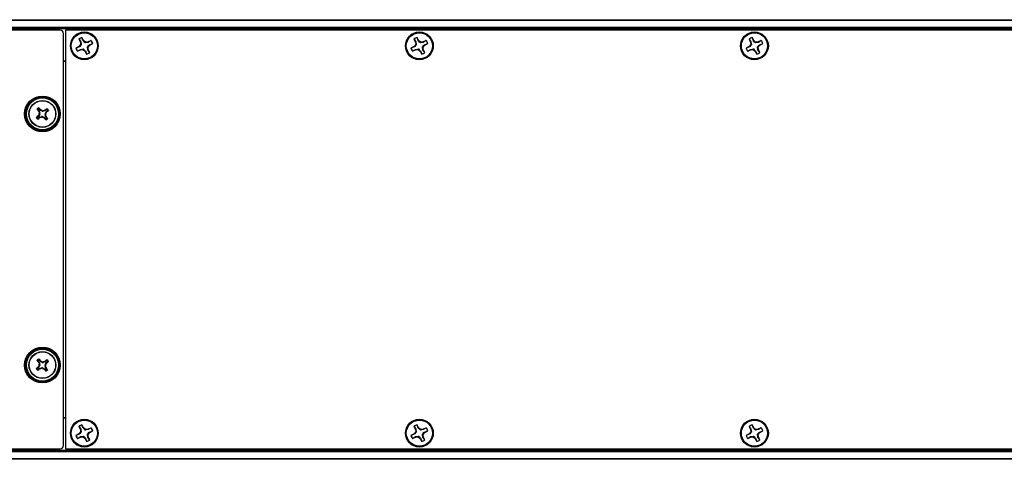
# Model space of a CAD drawing. Header units: inches. Extents: x 0.3 to 33.8, y 0.2 to 21.7.
# Tile 17 of 72: x 9.3 to 10.4, y 9.7 to 10.2. Entities that reach past the tile are written whole.
import ezdxf

# ---------------------------------------------------------------- set-up
doc = ezdxf.new("R2010")
doc.units = ezdxf.units.IN
doc.header["$MEASUREMENT"] = 0

msp = doc.modelspace()

# ---------------------------------------------------------------- linework, layer by layer
at = {"color": 7, "linetype": 'Continuous', "lineweight": 25}
for p, q in [((3.73206, 10.20923), (13.31206, 10.20923)), ((13.31206, 10.20823), (3.73206, 10.20823)), ((3.73206, 10.20023), (13.31206, 10.20023)), ((13.31206, 10.19923), (3.73206, 10.19923)), ((13.31206, 10.19823), (3.73206, 10.19823)), ((9.31812, 10.19673), (7.72599, 10.19673)), ((9.32206, 9.70067), (9.32206, 10.1928)), ((9.32456, 10.19673), (9.32456, 9.69673)), ((11.70706, 10.19673), (9.32456, 10.19673)), ((9.34057, 10.18611), (9.34242, 10.1825)), ((9.34071, 10.18602), (9.34057, 10.18611)), ((9.34266, 10.17941), (9.34065, 10.17705)), ((9.34071, 10.18602), (9.34289, 10.18263)), ((9.34289, 10.18263), (9.34242, 10.1825)), ((9.34242, 10.1825), (9.34266, 10.17941)), ((9.34341, 10.17917), (9.34266, 10.17941)), ((9.34289, 10.18263), (9.34341, 10.17917)), ((9.34612, 10.18439), (9.34428, 10.188)), ((9.34428, 10.18784), (9.34428, 10.188)), ((9.34574, 10.18409), (9.34428, 10.18784)), ((9.34574, 10.18409), (9.34612, 10.18439)), ((9.34848, 10.18238), (9.34612, 10.18439)), ((9.34824, 10.18164), (9.34848, 10.18238)), ((9.35171, 10.18215), (9.34824, 10.18164)), ((9.35158, 10.18262), (9.34848, 10.18238)), ((9.35519, 10.18447), (9.35158, 10.18262)), ((9.35171, 10.18215), (9.35158, 10.18262)), ((9.3551, 10.18434), (9.35171, 10.18215)), ((9.35317, 10.1793), (9.35692, 10.18077)), ((9.35317, 10.1793), (9.35347, 10.17892)), ((9.35347, 10.17892), (9.35708, 10.18076)), ((9.3551, 10.18434), (9.35519, 10.18447)), ((9.35692, 10.18077), (9.35708, 10.18076)), ((9.74057, 10.18611), (9.74242, 10.1825)), ((9.74071, 10.18602), (9.74057, 10.18611)), ((9.74266, 10.17941), (9.74065, 10.17705)), ((9.74071, 10.18602), (9.74289, 10.18263)), ((9.74289, 10.18263), (9.74242, 10.1825)), ((9.74242, 10.1825), (9.74266, 10.17941)), ((9.74341, 10.17917), (9.74266, 10.17941)), ((9.74289, 10.18263), (9.74341, 10.17917)), ((9.74612, 10.18439), (9.74428, 10.188)), ((9.74428, 10.18784), (9.74428, 10.188)), ((9.74574, 10.18409), (9.74428, 10.18784)), ((9.74574, 10.18409), (9.74612, 10.18439)), ((9.74848, 10.18238), (9.74612, 10.18439)), ((9.74824, 10.18164), (9.74848, 10.18238)), ((9.75171, 10.18215), (9.74824, 10.18164)), ((9.75158, 10.18262), (9.74848, 10.18238)), ((9.75519, 10.18447), (9.75158, 10.18262)), ((9.75171, 10.18215), (9.75158, 10.18262)), ((9.7551, 10.18434), (9.75171, 10.18215)), ((9.75317, 10.1793), (9.75692, 10.18077)), ((9.75317, 10.1793), (9.75347, 10.17892)), ((9.75347, 10.17892), (9.75708, 10.18076)), ((9.7551, 10.18434), (9.75519, 10.18447)), ((9.75692, 10.18077), (9.75708, 10.18076)), ((10.14057, 10.18611), (10.14242, 10.1825)), ((10.14071, 10.18602), (10.14057, 10.18611)), ((10.14266, 10.17941), (10.14065, 10.17705)), ((10.14071, 10.18602), (10.14289, 10.18263)), ((10.14289, 10.18263), (10.14242, 10.1825)), ((10.14242, 10.1825), (10.14266, 10.17941)), ((10.14341, 10.17917), (10.14266, 10.17941)), ((10.14289, 10.18263), (10.14341, 10.17917)), ((10.14612, 10.18439), (10.14428, 10.188)), ((10.14428, 10.18784), (10.14428, 10.188)), ((10.14574, 10.18409), (10.14428, 10.18784)), ((10.14574, 10.18409), (10.14612, 10.18439)), ((10.14848, 10.18238), (10.14612, 10.18439)), ((10.14824, 10.18164), (10.14848, 10.18238)), ((10.15171, 10.18215), (10.14824, 10.18164)), ((10.15158, 10.18262), (10.14848, 10.18238)), ((10.15519, 10.18447), (10.15158, 10.18262)), ((10.15171, 10.18215), (10.15158, 10.18262)), ((10.1551, 10.18434), (10.15171, 10.18215)), ((10.15317, 10.1793), (10.15692, 10.18077)), ((10.15317, 10.1793), (10.15347, 10.17892)), ((10.15347, 10.17892), (10.15708, 10.18076)), ((10.1551, 10.18434), (10.15519, 10.18447)), ((10.15692, 10.18077), (10.15708, 10.18076)), ((9.34065, 10.17705), (9.33704, 10.1752)), ((9.3372, 10.1752), (9.33704, 10.1752)), ((9.34095, 10.17666), (9.3372, 10.1752)), ((9.33893, 10.1715), (9.34254, 10.17334)), ((9.33902, 10.17163), (9.33893, 10.1715)), ((9.33902, 10.17163), (9.34241, 10.17381)), ((9.34095, 10.17666), (9.34065, 10.17705)), ((9.34241, 10.17381), (9.34587, 10.17433)), ((9.34241, 10.17381), (9.34254, 10.17334)), ((9.34254, 10.17334), (9.34563, 10.17359)), ((9.34587, 10.17433), (9.34563, 10.17359)), ((9.34563, 10.17359), (9.348, 10.17157)), ((9.34838, 10.17188), (9.348, 10.17157)), ((9.348, 10.17157), (9.34984, 10.16796)), ((9.34838, 10.17188), (9.34984, 10.16812)), ((9.34984, 10.16812), (9.34984, 10.16796)), ((9.35123, 10.17333), (9.35071, 10.1768)), ((9.35071, 10.1768), (9.35146, 10.17656)), ((9.35123, 10.17333), (9.3517, 10.17346)), ((9.35341, 10.16994), (9.35123, 10.17333)), ((9.35146, 10.17656), (9.35347, 10.17892)), ((9.3517, 10.17346), (9.35146, 10.17656)), ((9.35354, 10.16985), (9.3517, 10.17346)), ((9.35341, 10.16994), (9.35354, 10.16985)), ((9.74065, 10.17705), (9.73704, 10.1752)), ((9.7372, 10.1752), (9.73704, 10.1752)), ((9.74095, 10.17666), (9.7372, 10.1752)), ((9.73893, 10.1715), (9.74254, 10.17334)), ((9.73902, 10.17163), (9.73893, 10.1715)), ((9.73902, 10.17163), (9.74241, 10.17381)), ((9.74095, 10.17666), (9.74065, 10.17705)), ((9.74241, 10.17381), (9.74587, 10.17433)), ((9.74241, 10.17381), (9.74254, 10.17334)), ((9.74254, 10.17334), (9.74563, 10.17359)), ((9.74587, 10.17433), (9.74563, 10.17359)), ((9.74563, 10.17359), (9.748, 10.17157)), ((9.74838, 10.17188), (9.748, 10.17157)), ((9.748, 10.17157), (9.74984, 10.16796)), ((9.74838, 10.17188), (9.74984, 10.16812)), ((9.74984, 10.16812), (9.74984, 10.16796)), ((9.75071, 10.1768), (9.75146, 10.17656)), ((9.75123, 10.17333), (9.75071, 10.1768)), ((9.75123, 10.17333), (9.7517, 10.17346)), ((9.75341, 10.16994), (9.75123, 10.17333)), ((9.75146, 10.17656), (9.75347, 10.17892)), ((9.7517, 10.17346), (9.75146, 10.17656)), ((9.75354, 10.16985), (9.7517, 10.17346)), ((9.75341, 10.16994), (9.75354, 10.16985)), ((10.14065, 10.17705), (10.13704, 10.1752)), ((10.1372, 10.1752), (10.13704, 10.1752)), ((10.14095, 10.17666), (10.1372, 10.1752)), ((10.13893, 10.1715), (10.14254, 10.17334)), ((10.13902, 10.17163), (10.13893, 10.1715)), ((10.13902, 10.17163), (10.14241, 10.17381)), ((10.14095, 10.17666), (10.14065, 10.17705)), ((10.14241, 10.17381), (10.14587, 10.17433)), ((10.14241, 10.17381), (10.14254, 10.17334)), ((10.14254, 10.17334), (10.14563, 10.17359)), ((10.14587, 10.17433), (10.14563, 10.17359)), ((10.14563, 10.17359), (10.148, 10.17157)), ((10.14838, 10.17188), (10.148, 10.17157)), ((10.148, 10.17157), (10.14984, 10.16796)), ((10.14838, 10.17188), (10.14984, 10.16812)), ((10.14984, 10.16812), (10.14984, 10.16796)), ((10.15123, 10.17333), (10.15071, 10.1768)), ((10.15071, 10.1768), (10.15146, 10.17656)), ((10.15123, 10.17333), (10.1517, 10.17346)), ((10.15341, 10.16994), (10.15123, 10.17333)), ((10.15146, 10.17656), (10.15347, 10.17892)), ((10.1517, 10.17346), (10.15146, 10.17656)), ((10.15354, 10.16985), (10.1517, 10.17346)), ((10.15341, 10.16994), (10.15354, 10.16985)), ((9.32206, 10.16023), (9.32456, 10.16023)), ((9.32456, 10.15923), (9.32206, 10.15923)), ((9.29155, 10.10226), (9.29301, 10.10045)), ((9.29248, 10.10017), (9.29301, 10.10045)), ((9.29275, 10.09963), (9.29248, 10.10017)), ((9.2933, 10.09992), (9.29275, 10.09963)), ((9.29425, 10.10146), (9.29279, 10.10326)), ((9.29328, 10.09773), (9.29397, 10.09765)), ((9.2933, 10.09992), (9.29397, 10.09765)), ((9.29425, 10.10146), (9.29464, 10.10192)), ((9.29464, 10.10192), (9.29512, 10.10155)), ((9.29512, 10.10155), (9.29472, 10.10107)), ((9.29679, 10.09995), (9.29472, 10.10107)), ((9.29679, 10.09995), (9.29687, 10.10064)), ((9.29805, 10.10051), (9.29798, 10.09982)), ((9.30024, 10.1005), (9.29798, 10.09982)), ((9.29995, 10.10104), (9.3005, 10.10131)), ((9.30024, 10.1005), (9.29995, 10.10104)), ((9.30027, 10.097), (9.3014, 10.09907)), ((9.30027, 10.097), (9.30096, 10.09693)), ((9.3005, 10.10131), (9.30078, 10.10078)), ((9.30258, 10.10224), (9.30078, 10.10078)), ((9.30187, 10.09868), (9.3014, 10.09907)), ((9.30179, 10.09954), (9.30359, 10.101)), ((9.30179, 10.09954), (9.30225, 10.09915)), ((9.30225, 10.09915), (9.30187, 10.09868)), ((9.29233, 10.09393), (9.29053, 10.09246)), ((9.29154, 10.09122), (9.29334, 10.09269)), ((9.29187, 10.09431), (9.29224, 10.09479)), ((9.29233, 10.09393), (9.29187, 10.09431)), ((9.29224, 10.09479), (9.29272, 10.09439)), ((9.29385, 10.09647), (9.29272, 10.09439)), ((9.29385, 10.09647), (9.29316, 10.09654)), ((9.29362, 10.09215), (9.29334, 10.09269)), ((9.29416, 10.09242), (9.29362, 10.09215)), ((9.29388, 10.09297), (9.29614, 10.09364)), ((9.29388, 10.09297), (9.29416, 10.09242)), ((9.29607, 10.09295), (9.29614, 10.09364)), ((9.29732, 10.09352), (9.29725, 10.09283)), ((9.29732, 10.09352), (9.2994, 10.09239)), ((9.299, 10.09192), (9.2994, 10.09239)), ((9.29948, 10.09154), (9.299, 10.09192)), ((9.29987, 10.09201), (9.29948, 10.09154)), ((9.29987, 10.09201), (9.30133, 10.0902)), ((9.30084, 10.09574), (9.30015, 10.09581)), ((9.30082, 10.09355), (9.30015, 10.09581)), ((9.30082, 10.09355), (9.30137, 10.09384)), ((9.30164, 10.09329), (9.30111, 10.09301)), ((9.30257, 10.09121), (9.30111, 10.09301)), ((9.30137, 10.09384), (9.30164, 10.09329)), ((9.29425, 9.80146), (9.29279, 9.80326)), ((9.29233, 9.79393), (9.29053, 9.79246)), ((9.29154, 9.79122), (9.29334, 9.79269)), ((9.29155, 9.80226), (9.29301, 9.80045)), ((9.29187, 9.79431), (9.29224, 9.79479)), ((9.29233, 9.79393), (9.29187, 9.79431)), ((9.29224, 9.79479), (9.29272, 9.79439)), ((9.29248, 9.80017), (9.29301, 9.80045)), ((9.29275, 9.79963), (9.29248, 9.80017)), ((9.29385, 9.79647), (9.29272, 9.79439)), ((9.2933, 9.79992), (9.29275, 9.79963)), ((9.29385, 9.79647), (9.29316, 9.79654)), ((9.29328, 9.79773), (9.29397, 9.79765)), ((9.2933, 9.79992), (9.29397, 9.79765)), ((9.29362, 9.79215), (9.29334, 9.79269)), ((9.29416, 9.79242), (9.29362, 9.79215)), ((9.29388, 9.79297), (9.29614, 9.79364)), ((9.29388, 9.79297), (9.29416, 9.79242)), ((9.29425, 9.80146), (9.29464, 9.80192)), ((9.29464, 9.80192), (9.29512, 9.80155)), ((9.29512, 9.80155), (9.29472, 9.80107)), ((9.29679, 9.79995), (9.29472, 9.80107)), ((9.29607, 9.79295), (9.29614, 9.79364)), ((9.29679, 9.79995), (9.29687, 9.80064)), ((9.29732, 9.79352), (9.29725, 9.79283)), ((9.29732, 9.79352), (9.2994, 9.79239)), ((9.29805, 9.80051), (9.29798, 9.79982)), ((9.30024, 9.8005), (9.29798, 9.79982)), ((9.299, 9.79192), (9.2994, 9.79239)), ((9.29948, 9.79154), (9.299, 9.79192)), ((9.29987, 9.79201), (9.29948, 9.79154)), ((9.29987, 9.79201), (9.30133, 9.7902)), ((9.29995, 9.80104), (9.3005, 9.80131)), ((9.30024, 9.8005), (9.29995, 9.80104)), ((9.30084, 9.79574), (9.30015, 9.79581)), ((9.30082, 9.79355), (9.30015, 9.79581)), ((9.30027, 9.797), (9.3014, 9.79907)), ((9.30027, 9.797), (9.30096, 9.79693)), ((9.3005, 9.80131), (9.30078, 9.80078)), ((9.30258, 9.80224), (9.30078, 9.80078)), ((9.30082, 9.79355), (9.30137, 9.79384)), ((9.30164, 9.79329), (9.30111, 9.79301)), ((9.30257, 9.79121), (9.30111, 9.79301)), ((9.30137, 9.79384), (9.30164, 9.79329)), ((9.30187, 9.79868), (9.3014, 9.79907)), ((9.30179, 9.79954), (9.30359, 9.801)), ((9.30179, 9.79954), (9.30225, 9.79915)), ((9.30225, 9.79915), (9.30187, 9.79868)), ((9.32206, 9.73423), (9.32456, 9.73423)), ((9.32456, 9.73323), (9.32206, 9.73323)), ((9.34057, 9.72361), (9.34242, 9.72)), ((9.34071, 9.72352), (9.34057, 9.72361)), ((9.34071, 9.72352), (9.34289, 9.72013)), ((9.34612, 9.72189), (9.34428, 9.7255)), ((9.34428, 9.72534), (9.34428, 9.7255)), ((9.34574, 9.72159), (9.34428, 9.72534)), ((9.34574, 9.72159), (9.34612, 9.72189)), ((9.34848, 9.71988), (9.34612, 9.72189)), ((9.35519, 9.72197), (9.35158, 9.72012)), ((9.3551, 9.72184), (9.35171, 9.71965)), ((9.3551, 9.72184), (9.35519, 9.72197)), ((9.74057, 9.72361), (9.74242, 9.72)), ((9.74071, 9.72352), (9.74057, 9.72361)), ((9.74071, 9.72352), (9.74289, 9.72013)), ((9.74612, 9.72189), (9.74428, 9.7255)), ((9.74428, 9.72534), (9.74428, 9.7255)), ((9.74574, 9.72159), (9.74428, 9.72534)), ((9.74574, 9.72159), (9.74612, 9.72189)), ((9.74848, 9.71988), (9.74612, 9.72189)), ((9.75519, 9.72197), (9.75158, 9.72012)), ((9.7551, 9.72184), (9.75171, 9.71965)), ((9.7551, 9.72184), (9.75519, 9.72197)), ((10.14057, 9.72361), (10.14242, 9.72)), ((10.14071, 9.72352), (10.14057, 9.72361)), ((10.14071, 9.72352), (10.14289, 9.72013)), ((10.14612, 9.72189), (10.14428, 9.7255)), ((10.14428, 9.72534), (10.14428, 9.7255)), ((10.14574, 9.72159), (10.14428, 9.72534)), ((10.14574, 9.72159), (10.14612, 9.72189)), ((10.14848, 9.71988), (10.14612, 9.72189)), ((10.15519, 9.72197), (10.15158, 9.72012)), ((10.1551, 9.72184), (10.15171, 9.71965)), ((10.1551, 9.72184), (10.15519, 9.72197)), ((9.34065, 9.71455), (9.33704, 9.7127)), ((9.3372, 9.7127), (9.33704, 9.7127)), ((9.34095, 9.71416), (9.3372, 9.7127)), ((9.33893, 9.709), (9.34254, 9.71084)), ((9.33902, 9.70913), (9.33893, 9.709)), ((9.33902, 9.70913), (9.34241, 9.71131)), ((9.34266, 9.71691), (9.34065, 9.71455)), ((9.34095, 9.71416), (9.34065, 9.71455)), ((9.34241, 9.71131), (9.34587, 9.71183)), ((9.34241, 9.71131), (9.34254, 9.71084)), ((9.34289, 9.72013), (9.34242, 9.72)), ((9.34242, 9.72), (9.34266, 9.71691)), ((9.34254, 9.71084), (9.34563, 9.71109)), ((9.34341, 9.71667), (9.34266, 9.71691)), ((9.34289, 9.72013), (9.34341, 9.71667)), ((9.34587, 9.71183), (9.34563, 9.71109)), ((9.34563, 9.71109), (9.348, 9.70907)), ((9.34838, 9.70938), (9.348, 9.70907)), ((9.348, 9.70907), (9.34984, 9.70546)), ((9.34824, 9.71914), (9.34848, 9.71988)), ((9.35171, 9.71965), (9.34824, 9.71914)), ((9.34838, 9.70938), (9.34984, 9.70562)), ((9.35158, 9.72012), (9.34848, 9.71988)), ((9.35071, 9.7143), (9.35146, 9.71406)), ((9.35123, 9.71083), (9.35071, 9.7143)), ((9.35123, 9.71083), (9.3517, 9.71096)), ((9.35341, 9.70744), (9.35123, 9.71083)), ((9.35146, 9.71406), (9.35347, 9.71642)), ((9.3517, 9.71096), (9.35146, 9.71406)), ((9.35171, 9.71965), (9.35158, 9.72012)), ((9.35354, 9.70735), (9.3517, 9.71096)), ((9.35317, 9.7168), (9.35692, 9.71827)), ((9.35317, 9.7168), (9.35347, 9.71642)), ((9.35347, 9.71642), (9.35708, 9.71826)), ((9.35692, 9.71827), (9.35708, 9.71826)), ((9.74065, 9.71455), (9.73704, 9.7127)), ((9.7372, 9.7127), (9.73704, 9.7127)), ((9.74095, 9.71416), (9.7372, 9.7127)), ((9.73893, 9.709), (9.74254, 9.71084)), ((9.73902, 9.70913), (9.73893, 9.709)), ((9.73902, 9.70913), (9.74241, 9.71131)), ((9.74266, 9.71691), (9.74065, 9.71455)), ((9.74095, 9.71416), (9.74065, 9.71455)), ((9.74241, 9.71131), (9.74587, 9.71183)), ((9.74241, 9.71131), (9.74254, 9.71084)), ((9.74289, 9.72013), (9.74242, 9.72)), ((9.74242, 9.72), (9.74266, 9.71691)), ((9.74254, 9.71084), (9.74563, 9.71109)), ((9.74341, 9.71667), (9.74266, 9.71691)), ((9.74289, 9.72013), (9.74341, 9.71667)), ((9.74587, 9.71183), (9.74563, 9.71109)), ((9.74563, 9.71109), (9.748, 9.70907)), ((9.74838, 9.70938), (9.748, 9.70907)), ((9.748, 9.70907), (9.74984, 9.70546)), ((9.74824, 9.71914), (9.74848, 9.71988)), ((9.75171, 9.71965), (9.74824, 9.71914)), ((9.74838, 9.70938), (9.74984, 9.70562)), ((9.75158, 9.72012), (9.74848, 9.71988)), ((9.75123, 9.71083), (9.75071, 9.7143)), ((9.75071, 9.7143), (9.75146, 9.71406)), ((9.75123, 9.71083), (9.7517, 9.71096)), ((9.75341, 9.70744), (9.75123, 9.71083)), ((9.75146, 9.71406), (9.75347, 9.71642)), ((9.7517, 9.71096), (9.75146, 9.71406)), ((9.75171, 9.71965), (9.75158, 9.72012)), ((9.75354, 9.70735), (9.7517, 9.71096)), ((9.75317, 9.7168), (9.75692, 9.71827)), ((9.75317, 9.7168), (9.75347, 9.71642)), ((9.75347, 9.71642), (9.75708, 9.71826)), ((9.75692, 9.71827), (9.75708, 9.71826)), ((10.14065, 9.71455), (10.13704, 9.7127)), ((10.1372, 9.7127), (10.13704, 9.7127)), ((10.14095, 9.71416), (10.1372, 9.7127)), ((10.13893, 9.709), (10.14254, 9.71084)), ((10.13902, 9.70913), (10.13893, 9.709)), ((10.13902, 9.70913), (10.14241, 9.71131)), ((10.14266, 9.71691), (10.14065, 9.71455)), ((10.14095, 9.71416), (10.14065, 9.71455)), ((10.14241, 9.71131), (10.14587, 9.71183)), ((10.14241, 9.71131), (10.14254, 9.71084)), ((10.14289, 9.72013), (10.14242, 9.72)), ((10.14242, 9.72), (10.14266, 9.71691)), ((10.14254, 9.71084), (10.14563, 9.71109)), ((10.14341, 9.71667), (10.14266, 9.71691)), ((10.14289, 9.72013), (10.14341, 9.71667)), ((10.14587, 9.71183), (10.14563, 9.71109)), ((10.14563, 9.71109), (10.148, 9.70907)), ((10.14838, 9.70938), (10.148, 9.70907)), ((10.148, 9.70907), (10.14984, 9.70546)), ((10.14824, 9.71914), (10.14848, 9.71988)), ((10.15171, 9.71965), (10.14824, 9.71914)), ((10.14838, 9.70938), (10.14984, 9.70562)), ((10.15158, 9.72012), (10.14848, 9.71988)), ((10.15123, 9.71083), (10.15071, 9.7143)), ((10.15071, 9.7143), (10.15146, 9.71406)), ((10.15123, 9.71083), (10.1517, 9.71096)), ((10.15341, 9.70744), (10.15123, 9.71083)), ((10.15146, 9.71406), (10.15347, 9.71642)), ((10.1517, 9.71096), (10.15146, 9.71406)), ((10.15171, 9.71965), (10.15158, 9.72012)), ((10.15354, 9.70735), (10.1517, 9.71096)), ((10.15317, 9.7168), (10.15692, 9.71827)), ((10.15317, 9.7168), (10.15347, 9.71642)), ((10.15347, 9.71642), (10.15708, 9.71826)), ((10.15692, 9.71827), (10.15708, 9.71826)), ((9.34984, 9.70562), (9.34984, 9.70546)), ((9.35341, 9.70744), (9.35354, 9.70735)), ((9.74984, 9.70562), (9.74984, 9.70546)), ((9.75341, 9.70744), (9.75354, 9.70735)), ((10.14984, 9.70562), (10.14984, 9.70546)), ((10.15341, 9.70744), (10.15354, 9.70735)), ((3.73206, 9.69523), (13.31206, 9.69523)), ((3.73206, 9.69423), (13.31206, 9.69423)), ((13.31206, 9.69323), (3.73206, 9.69323)), ((7.72599, 9.69673), (9.31812, 9.69673)), ((9.32456, 9.69673), (11.70706, 9.69673)), ((3.73206, 9.68523), (13.31206, 9.68523)), ((13.31206, 9.68423), (3.73206, 9.68423))]:
    msp.add_line(p, q, dxfattribs=at)
for centre, radius in [((9.34706, 10.17798), 0.0166), ((9.34706, 10.17798), 0.0156), ((9.74706, 10.17798), 0.0166), ((9.74706, 10.17798), 0.0156), ((10.14706, 10.17798), 0.0166), ((10.14706, 10.17798), 0.0156), ((9.29706, 10.09673), 0.02135), ((9.29706, 10.09673), 0.02037), ((9.29706, 10.09673), 0.02003), ((9.29706, 10.09673), 0.01905), ((9.29706, 10.09673), 0.0161), ((9.29706, 10.09673), 0.01575), ((9.29706, 9.79673), 0.02135), ((9.29706, 9.79673), 0.02037), ((9.29706, 9.79673), 0.02003), ((9.29706, 9.79673), 0.01905), ((9.29706, 9.79673), 0.0161), ((9.29706, 9.79673), 0.01575), ((9.34706, 9.71548), 0.0166), ((9.34706, 9.71548), 0.0156), ((9.74706, 9.71548), 0.0166), ((9.74706, 9.71548), 0.0156), ((10.14706, 9.71548), 0.0166), ((10.14706, 9.71548), 0.0156)]:
    msp.add_circle(centre, radius, dxfattribs=at)
for centre, radius, start, end in [((9.34706, 10.17798), 0.0104, 105.50294, 128.57686), ((9.34706, 10.17798), 0.01025, 105.76375, 128.31605), ((9.34706, 10.17798), 0.01025, 15.76375, 38.31605), ((9.34706, 10.17798), 0.0104, 15.50294, 38.57686), ((9.74706, 10.17798), 0.0104, 105.50294, 128.57686), ((9.74706, 10.17798), 0.01025, 105.76375, 128.31605), ((9.74706, 10.17798), 0.01025, 15.76375, 38.31605), ((9.74706, 10.17798), 0.0104, 15.50294, 38.57686), ((10.14706, 10.17798), 0.0104, 105.50294, 128.57686), ((10.14706, 10.17798), 0.01025, 105.76375, 128.31605), ((10.14706, 10.17798), 0.01025, 15.76375, 38.31605), ((10.14706, 10.17798), 0.0104, 15.50294, 38.57686), ((9.34706, 10.17798), 0.0104, 195.50294, 218.57686), ((9.34706, 10.17798), 0.01025, 195.76375, 218.31605), ((9.34706, 10.17798), 0.01025, 285.76375, 308.31605), ((9.34706, 10.17798), 0.0104, 285.50294, 308.57686), ((9.74706, 10.17798), 0.0104, 195.50294, 218.57686), ((9.74706, 10.17798), 0.01025, 195.76375, 218.31605), ((9.74706, 10.17798), 0.01025, 285.76375, 308.31605), ((9.74706, 10.17798), 0.0104, 285.50294, 308.57686), ((10.14706, 10.17798), 0.0104, 195.50294, 218.57686), ((10.14706, 10.17798), 0.01025, 195.76375, 218.31605), ((10.14706, 10.17798), 0.01025, 285.76375, 308.31605), ((10.14706, 10.17798), 0.0104, 285.50294, 308.57686), ((9.419, 10.19671), 0.15915, 216.38885, 217.34269), ((9.29706, 10.09673), 0.0085, 121.78058, 136.33153), ((9.29706, 10.09673), 0.00801, 124.8945, 133.21762), ((9.47134, 10.14861), 0.18519, 195.33804, 195.94908), ((9.17411, 9.998), 0.15915, 40.76943, 41.72326), ((9.21039, 9.93687), 0.18519, 62.16303, 62.77407), ((9.34894, 9.92245), 0.18519, 105.33804, 105.94908), ((9.39703, 9.97479), 0.15915, 126.38885, 127.34269), ((9.1372, 10.1834), 0.18519, 332.16303, 332.77407), ((9.19832, 10.21968), 0.15915, 310.76943, 311.72326), ((9.29706, 10.09673), 0.00801, 34.8945, 43.21762), ((9.29706, 10.09673), 0.0085, 31.78058, 46.33153), ((9.29706, 10.09673), 0.0085, 211.78058, 226.33153), ((9.39579, 9.97378), 0.15915, 130.76943, 131.72326), ((9.29706, 10.09673), 0.00801, 214.8945, 223.21762), ((9.19708, 10.21868), 0.15915, 306.38885, 307.34269), ((9.45692, 10.01006), 0.18519, 152.16303, 152.77407), ((9.24518, 10.27102), 0.18519, 285.33804, 285.94908), ((9.38373, 10.25659), 0.18519, 242.16303, 242.77407), ((9.42001, 10.19547), 0.15915, 220.76943, 221.72326), ((9.12277, 10.04485), 0.18519, 15.33804, 15.94908), ((9.29706, 10.09673), 0.0085, 301.78058, 316.33153), ((9.17511, 9.99676), 0.15915, 36.38885, 37.34269), ((9.29706, 10.09673), 0.00801, 304.8945, 313.21762), ((9.29706, 9.79673), 0.0085, 121.78058, 136.33153), ((9.29706, 9.79673), 0.00801, 124.8945, 133.21762), ((9.17411, 9.698), 0.15915, 40.76943, 41.72326), ((9.29706, 9.79673), 0.0085, 211.78058, 226.33153), ((9.39579, 9.67378), 0.15915, 130.76943, 131.72326), ((9.29706, 9.79673), 0.00801, 214.8945, 223.21762), ((9.419, 9.89671), 0.15915, 216.38885, 217.34269), ((9.19708, 9.91868), 0.15915, 306.38885, 307.34269), ((9.45692, 9.71006), 0.18519, 152.16303, 152.77407), ((9.47134, 9.84861), 0.18519, 195.33804, 195.94908), ((9.24518, 9.97102), 0.18519, 285.33804, 285.94908), ((9.21039, 9.63687), 0.18519, 62.16303, 62.77407), ((9.38373, 9.95659), 0.18519, 242.16303, 242.77407), ((9.34894, 9.62245), 0.18519, 105.33804, 105.94908), ((9.42001, 9.89547), 0.15915, 220.76943, 221.72326), ((9.39703, 9.67479), 0.15915, 126.38885, 127.34269), ((9.12277, 9.74485), 0.18519, 15.33804, 15.94908), ((9.1372, 9.8834), 0.18519, 332.16303, 332.77407), ((9.17511, 9.69676), 0.15915, 36.38885, 37.34269), ((9.19832, 9.91968), 0.15915, 310.76943, 311.72326), ((9.29706, 9.79673), 0.00801, 34.8945, 43.21762), ((9.29706, 9.79673), 0.0085, 31.78058, 46.33153), ((9.29706, 9.79673), 0.0085, 301.78058, 316.33153), ((9.29706, 9.79673), 0.00801, 304.8945, 313.21762), ((9.34706, 9.71548), 0.0104, 105.50294, 128.57686), ((9.34706, 9.71548), 0.01025, 105.76375, 128.31605), ((9.34706, 9.71548), 0.01025, 15.76375, 38.31605), ((9.34706, 9.71548), 0.0104, 15.50294, 38.57686), ((9.74706, 9.71548), 0.0104, 105.50294, 128.57686), ((9.74706, 9.71548), 0.01025, 105.76375, 128.31605), ((9.74706, 9.71548), 0.01025, 15.76375, 38.31605), ((9.74706, 9.71548), 0.0104, 15.50294, 38.57686), ((10.14706, 9.71548), 0.0104, 105.50294, 128.57686), ((10.14706, 9.71548), 0.01025, 105.76375, 128.31605), ((10.14706, 9.71548), 0.01025, 15.76375, 38.31605), ((10.14706, 9.71548), 0.0104, 15.50294, 38.57686), ((9.34706, 9.71548), 0.0104, 195.50294, 218.57686), ((9.34706, 9.71548), 0.01025, 195.76375, 218.31605), ((9.74706, 9.71548), 0.0104, 195.50294, 218.57686), ((9.74706, 9.71548), 0.01025, 195.76375, 218.31605), ((10.14706, 9.71548), 0.0104, 195.50294, 218.57686), ((10.14706, 9.71548), 0.01025, 195.76375, 218.31605), ((9.34706, 9.71548), 0.01025, 285.76375, 308.31605), ((9.34706, 9.71548), 0.0104, 285.50294, 308.57686), ((9.74706, 9.71548), 0.01025, 285.76375, 308.31605), ((9.74706, 9.71548), 0.0104, 285.50294, 308.57686), ((10.14706, 9.71548), 0.01025, 285.76375, 308.31605), ((10.14706, 9.71548), 0.0104, 285.50294, 308.57686)]:
    msp.add_arc(centre, radius, start, end, dxfattribs=at)
for centre, major_axis, ratio, start_param, end_param in [((9.31812, 10.19279), (-0.00279, -0.00279), 0.9987828, 2.3568035, 3.9263818), ((9.29179, 10.09946), (-0.00139, -0.00073), 0.994307, 2.9463327, 3.3368526), ((9.29246, 10.09721), (-0.00157, 0.00016), 0.993591, 2.7511616, 3.5320237), ((9.29547, 10.10245), (0.00101, 0.00121), 0.994307, 2.9463327, 3.3368526), ((9.29754, 10.10133), (0.00016, 0.00157), 0.993591, 2.7511616, 3.5320237), ((9.30166, 10.09625), (0.00157, -0.00016), 0.993591, 2.7511616, 3.5320237), ((9.29979, 10.102), (-0.00073, 0.00139), 0.994307, 2.9463327, 3.3368526), ((9.30278, 10.09832), (0.00121, -0.00101), 0.994307, 2.9463327, 3.3368526), ((9.29134, 10.09515), (-0.00121, 0.00101), 0.994307, 2.9463327, 3.3368526), ((9.29433, 10.09146), (0.00073, -0.00139), 0.994307, 2.9463327, 3.3368526), ((9.29658, 10.09213), (-0.00016, -0.00157), 0.993591, 2.7511616, 3.5320237), ((9.29865, 10.09101), (-0.00101, -0.00121), 0.994307, 2.9463327, 3.3368526), ((9.30233, 10.094), (0.00139, 0.00073), 0.994307, 2.9463327, 3.3368526), ((9.29134, 9.79515), (-0.00121, 0.00101), 0.994307, 2.9463327, 3.3368526), ((9.29179, 9.79946), (-0.00139, -0.00073), 0.994307, 2.9463327, 3.3368526), ((9.29433, 9.79146), (0.00073, -0.00139), 0.994307, 2.9463327, 3.3368526), ((9.29246, 9.79721), (-0.00157, 0.00016), 0.993591, 2.7511616, 3.5320237), ((9.29547, 9.80245), (0.00101, 0.00121), 0.994307, 2.9463327, 3.3368526), ((9.29658, 9.79213), (-0.00016, -0.00157), 0.993591, 2.7511616, 3.5320237), ((9.29754, 9.80133), (0.00016, 0.00157), 0.993591, 2.7511616, 3.5320237), ((9.29865, 9.79101), (-0.00101, -0.00121), 0.994307, 2.9463327, 3.3368526), ((9.30166, 9.79625), (0.00157, -0.00016), 0.993591, 2.7511616, 3.5320237), ((9.29979, 9.802), (-0.00073, 0.00139), 0.994307, 2.9463327, 3.3368526), ((9.30233, 9.794), (0.00139, 0.00073), 0.994307, 2.9463327, 3.3368526), ((9.30278, 9.79832), (0.00121, -0.00101), 0.994307, 2.9463327, 3.3368526), ((9.31812, 9.70067), (-0.00279, 0.00279), 0.9987828, 2.3568035, 3.9263818)]:
    msp.add_ellipse(centre, major_axis=major_axis, ratio=ratio, start_param=start_param, end_param=end_param, dxfattribs=at)
for points, knots in [([(9.34341, 10.17917), (9.3428, 10.17853), (9.34194, 10.17764), (9.34118, 10.17688), (9.34095, 10.17666)], [0, 0, 0, 0, 0.7055493, 1, 1, 1, 1]), ([(9.34824, 10.18164), (9.34761, 10.18224), (9.34671, 10.1831), (9.34596, 10.18387), (9.34574, 10.18409)], [0, 0, 0, 0, 0.70554926, 1, 1, 1, 1]), ([(9.35071, 10.1768), (9.35132, 10.17743), (9.35218, 10.17833), (9.35294, 10.17908), (9.35317, 10.1793)], [0, 0, 0, 0, 0.7055493, 1, 1, 1, 1]), ([(9.74341, 10.17917), (9.7428, 10.17853), (9.74194, 10.17764), (9.74118, 10.17688), (9.74095, 10.17666)], [0, 0, 0, 0, 0.7055493, 1, 1, 1, 1]), ([(9.74824, 10.18164), (9.74761, 10.18224), (9.74671, 10.1831), (9.74596, 10.18387), (9.74574, 10.18409)], [0, 0, 0, 0, 0.7055493, 1, 1, 1, 1]), ([(9.75071, 10.1768), (9.75132, 10.17743), (9.75218, 10.17833), (9.75294, 10.17908), (9.75317, 10.1793)], [0, 0, 0, 0, 0.7055493, 1, 1, 1, 1]), ([(10.14341, 10.17917), (10.1428, 10.17853), (10.14194, 10.17764), (10.14118, 10.17688), (10.14095, 10.17666)], [0, 0, 0, 0, 0.7055493, 1, 1, 1, 1]), ([(10.14824, 10.18164), (10.14761, 10.18224), (10.14671, 10.1831), (10.14596, 10.18387), (10.14574, 10.18409)], [0, 0, 0, 0, 0.7055493, 1, 1, 1, 1]), ([(10.15071, 10.1768), (10.15132, 10.17743), (10.15218, 10.17833), (10.15294, 10.17908), (10.15317, 10.1793)], [0, 0, 0, 0, 0.7055493, 1, 1, 1, 1]), ([(9.34587, 10.17433), (9.34651, 10.17372), (9.3474, 10.17286), (9.34816, 10.1721), (9.34838, 10.17188)], [0, 0, 0, 0, 0.7055493, 1, 1, 1, 1]), ([(9.74587, 10.17433), (9.74651, 10.17372), (9.7474, 10.17286), (9.74816, 10.1721), (9.74838, 10.17188)], [0, 0, 0, 0, 0.7055493, 1, 1, 1, 1]), ([(10.14587, 10.17433), (10.14651, 10.17372), (10.1474, 10.17286), (10.14816, 10.1721), (10.14838, 10.17188)], [0, 0, 0, 0, 0.7055493, 1, 1, 1, 1]), ([(9.29089, 10.10229), (9.29088, 10.10231), (9.29085, 10.10236), (9.29084, 10.10245), (9.29086, 10.10253), (9.2909, 10.10258), (9.29091, 10.1026)], [0, 0, 0, 0, 0.2526917, 0.5055172, 0.7534417, 1, 1, 1, 1]), ([(9.29155, 10.10226), (9.29144, 10.10226), (9.29122, 10.10228), (9.291, 10.10229), (9.29089, 10.10229)], [0, 0, 0, 0, 0.4946499, 1, 1, 1, 1]), ([(9.29091, 10.1026), (9.29102, 10.1026), (9.29124, 10.10259), (9.29146, 10.10258), (9.29157, 10.10257)], [0, 0, 0, 0, 0.4958449, 1, 1, 1, 1]), ([(9.29157, 10.10257), (9.29155, 10.10255), (9.29152, 10.10251), (9.2915, 10.10244), (9.2915, 10.10236), (9.29152, 10.1023), (9.29154, 10.10227), (9.29155, 10.10226)], [0, 0, 0, 0, 0.22554966, 0.4511533, 0.67558153, 0.89964028, 1, 1, 1, 1]), ([(9.29247, 10.10331), (9.29249, 10.10342), (9.29253, 10.10364), (9.29257, 10.10385), (9.29258, 10.10396)], [0, 0, 0, 0, 0.5041524, 1, 1, 1, 1]), ([(9.29279, 10.10326), (9.29277, 10.10328), (9.29273, 10.10332), (9.29266, 10.10335), (9.29258, 10.10335), (9.29252, 10.10333), (9.29248, 10.10331), (9.29247, 10.10331)], [0, 0, 0, 0, 0.2255496, 0.4511532, 0.6755812, 0.89964, 1, 1, 1, 1]), ([(9.29258, 10.10396), (9.29261, 10.10397), (9.29265, 10.10399), (9.29273, 10.104), (9.29281, 10.10398), (9.29286, 10.10395), (9.29289, 10.10392), (9.29289, 10.10392)], [0, 0, 0, 0, 0.22437011, 0.44841436, 0.68090265, 0.92557481, 1, 1, 1, 1]), ([(9.29289, 10.10392), (9.29287, 10.10381), (9.29284, 10.10359), (9.29281, 10.10337), (9.29279, 10.10326)], [0, 0, 0, 0, 0.5053527, 1, 1, 1, 1]), ([(9.29316, 10.09654), (9.29322, 10.0967), (9.29336, 10.09702), (9.29335, 10.09744), (9.29329, 10.09767), (9.29328, 10.09773)], [0, 0, 0, 0, 0.4271588, 0.8543492, 1, 1, 1, 1]), ([(9.29687, 10.10064), (9.29703, 10.10057), (9.29735, 10.10044), (9.29777, 10.10044), (9.29799, 10.1005), (9.29805, 10.10051)], [0, 0, 0, 0, 0.4271588, 0.8543492, 1, 1, 1, 1]), ([(9.30096, 10.09693), (9.3009, 10.09676), (9.30076, 10.09644), (9.30077, 10.09602), (9.30082, 10.0958), (9.30084, 10.09574)], [0, 0, 0, 0, 0.4271588, 0.8543492, 1, 1, 1, 1]), ([(9.30258, 10.10224), (9.30259, 10.10235), (9.3026, 10.10257), (9.30261, 10.10279), (9.30262, 10.1029)], [0, 0, 0, 0, 0.4946473, 1, 1, 1, 1]), ([(9.3029, 10.10222), (9.30288, 10.10224), (9.30284, 10.10227), (9.30276, 10.1023), (9.30268, 10.10229), (9.30262, 10.10227), (9.30259, 10.10225), (9.30258, 10.10224)], [0, 0, 0, 0, 0.2255497, 0.4511533, 0.6755815, 0.8996403, 1, 1, 1, 1]), ([(9.30262, 10.1029), (9.30264, 10.10292), (9.30269, 10.10294), (9.30277, 10.10295), (9.30286, 10.10293), (9.3029, 10.1029), (9.30293, 10.10288)], [0, 0, 0, 0, 0.2526917, 0.5055172, 0.7534417, 1, 1, 1, 1]), ([(9.30293, 10.10288), (9.30292, 10.10277), (9.30292, 10.10255), (9.3029, 10.10233), (9.3029, 10.10222)], [0, 0, 0, 0, 0.4958476, 1, 1, 1, 1]), ([(9.30359, 10.101), (9.30361, 10.10102), (9.30364, 10.10106), (9.30367, 10.10113), (9.30368, 10.10121), (9.30366, 10.10128), (9.30364, 10.10131), (9.30363, 10.10132)], [0, 0, 0, 0, 0.2255496, 0.4511532, 0.6755812, 0.89964, 1, 1, 1, 1]), ([(9.30424, 10.1009), (9.30413, 10.10092), (9.30392, 10.10096), (9.3037, 10.10099), (9.30359, 10.101)], [0, 0, 0, 0, 0.5053527, 1, 1, 1, 1]), ([(9.30363, 10.10132), (9.30374, 10.1013), (9.30396, 10.10127), (9.30418, 10.10123), (9.30428, 10.10121)], [0, 0, 0, 0, 0.5041524, 1, 1, 1, 1]), ([(9.30428, 10.10121), (9.30429, 10.10118), (9.30432, 10.10114), (9.30432, 10.10106), (9.3043, 10.10098), (9.30427, 10.10093), (9.30425, 10.10091), (9.30424, 10.1009)], [0, 0, 0, 0, 0.2243701, 0.4484144, 0.6809027, 0.9255748, 1, 1, 1, 1]), ([(9.28984, 10.09226), (9.28983, 10.09228), (9.2898, 10.09233), (9.2898, 10.09241), (9.28981, 10.09248), (9.28985, 10.09254), (9.28987, 10.09256), (9.28988, 10.09256)], [0, 0, 0, 0, 0.22437011, 0.44841436, 0.68090265, 0.92557481, 1, 1, 1, 1]), ([(9.29049, 10.09215), (9.29038, 10.09217), (9.29016, 10.0922), (9.28994, 10.09224), (9.28984, 10.09226)], [0, 0, 0, 0, 0.5041524, 1, 1, 1, 1]), ([(9.28988, 10.09256), (9.28999, 10.09255), (9.2902, 10.09251), (9.29042, 10.09248), (9.29053, 10.09246)], [0, 0, 0, 0, 0.5053527, 1, 1, 1, 1]), ([(9.29053, 10.09246), (9.29051, 10.09244), (9.29047, 10.09241), (9.29044, 10.09233), (9.29044, 10.09225), (9.29046, 10.09219), (9.29048, 10.09216), (9.29049, 10.09215)], [0, 0, 0, 0, 0.2255496, 0.4511532, 0.6755812, 0.89964, 1, 1, 1, 1]), ([(9.29119, 10.09059), (9.2912, 10.0907), (9.2912, 10.09091), (9.29121, 10.09113), (9.29122, 10.09125)], [0, 0, 0, 0, 0.49584493, 1, 1, 1, 1]), ([(9.2915, 10.09056), (9.29148, 10.09055), (9.29143, 10.09052), (9.29135, 10.09052), (9.29126, 10.09053), (9.29122, 10.09057), (9.29119, 10.09059)], [0, 0, 0, 0, 0.2526917, 0.5055172, 0.7534417, 1, 1, 1, 1]), ([(9.29122, 10.09125), (9.29124, 10.09123), (9.29128, 10.09119), (9.29136, 10.09117), (9.29143, 10.09117), (9.2915, 10.09119), (9.29153, 10.09122), (9.29154, 10.09122)], [0, 0, 0, 0, 0.2255497, 0.4511533, 0.6755815, 0.8996403, 1, 1, 1, 1]), ([(9.29154, 10.09122), (9.29153, 10.09111), (9.29151, 10.09089), (9.29151, 10.09067), (9.2915, 10.09056)], [0, 0, 0, 0, 0.4946499, 1, 1, 1, 1]), ([(9.29725, 10.09283), (9.29709, 10.0929), (9.29677, 10.09303), (9.29635, 10.09302), (9.29612, 10.09297), (9.29607, 10.09295)], [0, 0, 0, 0, 0.4271588, 0.8543492, 1, 1, 1, 1]), ([(9.30123, 10.08955), (9.30125, 10.08966), (9.30128, 10.08987), (9.30131, 10.0901), (9.30133, 10.0902)], [0, 0, 0, 0, 0.5053527, 1, 1, 1, 1]), ([(9.30153, 10.08951), (9.30151, 10.0895), (9.30146, 10.08948), (9.30138, 10.08947), (9.30131, 10.08949), (9.30126, 10.08952), (9.30123, 10.08954), (9.30123, 10.08955)], [0, 0, 0, 0, 0.2243701, 0.4484144, 0.6809027, 0.9255748, 1, 1, 1, 1]), ([(9.30133, 10.0902), (9.30135, 10.09019), (9.30138, 10.09015), (9.30146, 10.09012), (9.30154, 10.09012), (9.3016, 10.09013), (9.30163, 10.09015), (9.30164, 10.09016)], [0, 0, 0, 0, 0.2255496, 0.4511532, 0.6755812, 0.89964, 1, 1, 1, 1]), ([(9.30164, 10.09016), (9.30163, 10.09005), (9.30159, 10.08983), (9.30155, 10.08962), (9.30153, 10.08951)], [0, 0, 0, 0, 0.5041524, 1, 1, 1, 1]), ([(9.30255, 10.09089), (9.30256, 10.09091), (9.3026, 10.09095), (9.30262, 10.09103), (9.30262, 10.09111), (9.3026, 10.09117), (9.30258, 10.0912), (9.30257, 10.09121)], [0, 0, 0, 0, 0.22554966, 0.4511533, 0.67558153, 0.89964028, 1, 1, 1, 1]), ([(9.3032, 10.09087), (9.3031, 10.09087), (9.30288, 10.09088), (9.30266, 10.09089), (9.30255, 10.09089)], [0, 0, 0, 0, 0.4958476, 1, 1, 1, 1]), ([(9.30257, 10.09121), (9.30268, 10.0912), (9.3029, 10.09119), (9.30312, 10.09118), (9.30323, 10.09117)], [0, 0, 0, 0, 0.4946473, 1, 1, 1, 1]), ([(9.30323, 10.09117), (9.30324, 10.09115), (9.30327, 10.0911), (9.30328, 10.09102), (9.30326, 10.09094), (9.30322, 10.09089), (9.3032, 10.09087)], [0, 0, 0, 0, 0.25269173, 0.50551722, 0.75344174, 1, 1, 1, 1]), ([(9.29247, 9.80331), (9.29249, 9.80342), (9.29253, 9.80364), (9.29257, 9.80385), (9.29258, 9.80396)], [0, 0, 0, 0, 0.5041524, 1, 1, 1, 1]), ([(9.29279, 9.80326), (9.29277, 9.80328), (9.29273, 9.80332), (9.29266, 9.80335), (9.29258, 9.80335), (9.29252, 9.80333), (9.29248, 9.80331), (9.29247, 9.80331)], [0, 0, 0, 0, 0.2255496, 0.4511532, 0.6755812, 0.89964, 1, 1, 1, 1]), ([(9.29258, 9.80396), (9.29261, 9.80397), (9.29265, 9.80399), (9.29273, 9.804), (9.29281, 9.80398), (9.29286, 9.80395), (9.29289, 9.80392), (9.29289, 9.80392)], [0, 0, 0, 0, 0.22437011, 0.44841436, 0.68090265, 0.92557481, 1, 1, 1, 1]), ([(9.29289, 9.80392), (9.29287, 9.80381), (9.29284, 9.80359), (9.29281, 9.80337), (9.29279, 9.80326)], [0, 0, 0, 0, 0.5053527, 1, 1, 1, 1]), ([(9.28984, 9.79226), (9.28983, 9.79228), (9.2898, 9.79233), (9.2898, 9.79241), (9.28981, 9.79248), (9.28985, 9.79254), (9.28987, 9.79256), (9.28988, 9.79256)], [0, 0, 0, 0, 0.22437011, 0.44841436, 0.68090265, 0.92557481, 1, 1, 1, 1]), ([(9.29049, 9.79215), (9.29038, 9.79217), (9.29016, 9.7922), (9.28994, 9.79224), (9.28984, 9.79226)], [0, 0, 0, 0, 0.5041524, 1, 1, 1, 1]), ([(9.28988, 9.79256), (9.28999, 9.79255), (9.2902, 9.79251), (9.29042, 9.79248), (9.29053, 9.79246)], [0, 0, 0, 0, 0.5053527, 1, 1, 1, 1]), ([(9.29053, 9.79246), (9.29051, 9.79244), (9.29047, 9.79241), (9.29044, 9.79233), (9.29044, 9.79225), (9.29046, 9.79219), (9.29048, 9.79216), (9.29049, 9.79215)], [0, 0, 0, 0, 0.2255496, 0.4511532, 0.6755812, 0.89964, 1, 1, 1, 1]), ([(9.29089, 9.80229), (9.29088, 9.80231), (9.29085, 9.80236), (9.29084, 9.80245), (9.29086, 9.80253), (9.2909, 9.80258), (9.29091, 9.8026)], [0, 0, 0, 0, 0.2526917, 0.5055172, 0.7534417, 1, 1, 1, 1]), ([(9.29155, 9.80226), (9.29144, 9.80226), (9.29122, 9.80228), (9.291, 9.80229), (9.29089, 9.80229)], [0, 0, 0, 0, 0.4946499, 1, 1, 1, 1]), ([(9.29091, 9.8026), (9.29102, 9.8026), (9.29124, 9.80259), (9.29146, 9.80258), (9.29157, 9.80257)], [0, 0, 0, 0, 0.4958449, 1, 1, 1, 1]), ([(9.29119, 9.79059), (9.2912, 9.7907), (9.2912, 9.79091), (9.29121, 9.79113), (9.29122, 9.79125)], [0, 0, 0, 0, 0.49584493, 1, 1, 1, 1]), ([(9.29122, 9.79125), (9.29124, 9.79123), (9.29128, 9.79119), (9.29136, 9.79117), (9.29143, 9.79117), (9.2915, 9.79119), (9.29153, 9.79122), (9.29154, 9.79122)], [0, 0, 0, 0, 0.2255497, 0.4511533, 0.6755815, 0.8996403, 1, 1, 1, 1]), ([(9.29157, 9.80257), (9.29155, 9.80255), (9.29152, 9.80251), (9.2915, 9.80244), (9.2915, 9.80236), (9.29152, 9.8023), (9.29154, 9.80227), (9.29155, 9.80226)], [0, 0, 0, 0, 0.22554966, 0.4511533, 0.67558153, 0.89964028, 1, 1, 1, 1]), ([(9.29316, 9.79654), (9.29322, 9.7967), (9.29336, 9.79702), (9.29335, 9.79744), (9.29329, 9.79767), (9.29328, 9.79773)], [0, 0, 0, 0, 0.4271588, 0.8543492, 1, 1, 1, 1]), ([(9.29725, 9.79283), (9.29709, 9.7929), (9.29677, 9.79303), (9.29635, 9.79302), (9.29612, 9.79297), (9.29607, 9.79295)], [0, 0, 0, 0, 0.4271588, 0.8543492, 1, 1, 1, 1]), ([(9.29687, 9.80064), (9.29703, 9.80057), (9.29735, 9.80044), (9.29777, 9.80044), (9.29799, 9.8005), (9.29805, 9.80051)], [0, 0, 0, 0, 0.4271588, 0.8543492, 1, 1, 1, 1]), ([(9.30096, 9.79693), (9.3009, 9.79676), (9.30076, 9.79644), (9.30077, 9.79602), (9.30082, 9.7958), (9.30084, 9.79574)], [0, 0, 0, 0, 0.4271588, 0.8543492, 1, 1, 1, 1]), ([(9.30258, 9.80224), (9.30259, 9.80235), (9.3026, 9.80257), (9.30261, 9.80279), (9.30262, 9.8029)], [0, 0, 0, 0, 0.4946473, 1, 1, 1, 1]), ([(9.3029, 9.80222), (9.30288, 9.80224), (9.30284, 9.80227), (9.30276, 9.8023), (9.30268, 9.80229), (9.30262, 9.80227), (9.30259, 9.80225), (9.30258, 9.80224)], [0, 0, 0, 0, 0.2255497, 0.4511533, 0.6755815, 0.8996403, 1, 1, 1, 1]), ([(9.30262, 9.8029), (9.30264, 9.80292), (9.30269, 9.80294), (9.30277, 9.80295), (9.30286, 9.80293), (9.3029, 9.8029), (9.30293, 9.80288)], [0, 0, 0, 0, 0.2526917, 0.5055172, 0.7534417, 1, 1, 1, 1]), ([(9.30293, 9.80288), (9.30292, 9.80277), (9.30292, 9.80255), (9.3029, 9.80233), (9.3029, 9.80222)], [0, 0, 0, 0, 0.4958476, 1, 1, 1, 1]), ([(9.30359, 9.801), (9.30361, 9.80102), (9.30364, 9.80106), (9.30367, 9.80113), (9.30368, 9.80121), (9.30366, 9.80128), (9.30364, 9.80131), (9.30363, 9.80132)], [0, 0, 0, 0, 0.2255496, 0.4511532, 0.6755812, 0.89964, 1, 1, 1, 1]), ([(9.30424, 9.8009), (9.30413, 9.80092), (9.30392, 9.80096), (9.3037, 9.80099), (9.30359, 9.801)], [0, 0, 0, 0, 0.5053527, 1, 1, 1, 1]), ([(9.30363, 9.80132), (9.30374, 9.8013), (9.30396, 9.80127), (9.30418, 9.80123), (9.30428, 9.80121)], [0, 0, 0, 0, 0.5041524, 1, 1, 1, 1]), ([(9.30428, 9.80121), (9.30429, 9.80118), (9.30432, 9.80114), (9.30432, 9.80106), (9.3043, 9.80098), (9.30427, 9.80093), (9.30425, 9.80091), (9.30424, 9.8009)], [0, 0, 0, 0, 0.2243701, 0.4484144, 0.6809027, 0.9255748, 1, 1, 1, 1]), ([(9.2915, 9.79056), (9.29148, 9.79055), (9.29143, 9.79052), (9.29135, 9.79052), (9.29126, 9.79053), (9.29122, 9.79057), (9.29119, 9.79059)], [0, 0, 0, 0, 0.2526917, 0.5055172, 0.7534417, 1, 1, 1, 1]), ([(9.29154, 9.79122), (9.29153, 9.79111), (9.29151, 9.79089), (9.29151, 9.79067), (9.2915, 9.79056)], [0, 0, 0, 0, 0.4946499, 1, 1, 1, 1]), ([(9.30123, 9.78955), (9.30125, 9.78966), (9.30128, 9.78987), (9.30131, 9.7901), (9.30133, 9.7902)], [0, 0, 0, 0, 0.5053527, 1, 1, 1, 1]), ([(9.30153, 9.78951), (9.30151, 9.7895), (9.30146, 9.78948), (9.30138, 9.78947), (9.30131, 9.78949), (9.30126, 9.78952), (9.30123, 9.78954), (9.30123, 9.78955)], [0, 0, 0, 0, 0.2243701, 0.4484144, 0.6809027, 0.9255748, 1, 1, 1, 1]), ([(9.30133, 9.7902), (9.30135, 9.79019), (9.30138, 9.79015), (9.30146, 9.79012), (9.30154, 9.79012), (9.3016, 9.79013), (9.30163, 9.79015), (9.30164, 9.79016)], [0, 0, 0, 0, 0.2255496, 0.4511532, 0.6755812, 0.89964, 1, 1, 1, 1]), ([(9.30164, 9.79016), (9.30163, 9.79005), (9.30159, 9.78983), (9.30155, 9.78962), (9.30153, 9.78951)], [0, 0, 0, 0, 0.5041524, 1, 1, 1, 1]), ([(9.30255, 9.79089), (9.30256, 9.79091), (9.3026, 9.79095), (9.30262, 9.79103), (9.30262, 9.79111), (9.3026, 9.79117), (9.30258, 9.7912), (9.30257, 9.79121)], [0, 0, 0, 0, 0.22554966, 0.4511533, 0.67558153, 0.89964028, 1, 1, 1, 1]), ([(9.3032, 9.79087), (9.3031, 9.79087), (9.30288, 9.79088), (9.30266, 9.79089), (9.30255, 9.79089)], [0, 0, 0, 0, 0.4958476, 1, 1, 1, 1]), ([(9.30257, 9.79121), (9.30268, 9.7912), (9.3029, 9.79119), (9.30312, 9.79118), (9.30323, 9.79117)], [0, 0, 0, 0, 0.4946473, 1, 1, 1, 1]), ([(9.30323, 9.79117), (9.30324, 9.79115), (9.30327, 9.7911), (9.30328, 9.79102), (9.30326, 9.79094), (9.30322, 9.79089), (9.3032, 9.79087)], [0, 0, 0, 0, 0.25269173, 0.50551722, 0.75344174, 1, 1, 1, 1]), ([(9.34824, 9.71914), (9.34761, 9.71974), (9.34671, 9.7206), (9.34596, 9.72137), (9.34574, 9.72159)], [0, 0, 0, 0, 0.70554926, 1, 1, 1, 1]), ([(9.74824, 9.71914), (9.74761, 9.71974), (9.74671, 9.7206), (9.74596, 9.72137), (9.74574, 9.72159)], [0, 0, 0, 0, 0.7055493, 1, 1, 1, 1]), ([(10.14824, 9.71914), (10.14761, 9.71974), (10.14671, 9.7206), (10.14596, 9.72137), (10.14574, 9.72159)], [0, 0, 0, 0, 0.7055493, 1, 1, 1, 1]), ([(9.34341, 9.71667), (9.3428, 9.71603), (9.34194, 9.71514), (9.34118, 9.71438), (9.34095, 9.71416)], [0, 0, 0, 0, 0.7055493, 1, 1, 1, 1]), ([(9.34587, 9.71183), (9.34651, 9.71122), (9.3474, 9.71036), (9.34816, 9.7096), (9.34838, 9.70938)], [0, 0, 0, 0, 0.7055493, 1, 1, 1, 1]), ([(9.35071, 9.7143), (9.35132, 9.71493), (9.35218, 9.71583), (9.35294, 9.71658), (9.35317, 9.7168)], [0, 0, 0, 0, 0.7055493, 1, 1, 1, 1]), ([(9.74341, 9.71667), (9.7428, 9.71603), (9.74194, 9.71514), (9.74118, 9.71438), (9.74095, 9.71416)], [0, 0, 0, 0, 0.7055493, 1, 1, 1, 1]), ([(9.74587, 9.71183), (9.74651, 9.71122), (9.7474, 9.71036), (9.74816, 9.7096), (9.74838, 9.70938)], [0, 0, 0, 0, 0.7055493, 1, 1, 1, 1]), ([(9.75071, 9.7143), (9.75132, 9.71493), (9.75218, 9.71583), (9.75294, 9.71658), (9.75317, 9.7168)], [0, 0, 0, 0, 0.7055493, 1, 1, 1, 1]), ([(10.14341, 9.71667), (10.1428, 9.71603), (10.14194, 9.71514), (10.14118, 9.71438), (10.14095, 9.71416)], [0, 0, 0, 0, 0.7055493, 1, 1, 1, 1]), ([(10.14587, 9.71183), (10.14651, 9.71122), (10.1474, 9.71036), (10.14816, 9.7096), (10.14838, 9.70938)], [0, 0, 0, 0, 0.7055493, 1, 1, 1, 1]), ([(10.15071, 9.7143), (10.15132, 9.71493), (10.15218, 9.71583), (10.15294, 9.71658), (10.15317, 9.7168)], [0, 0, 0, 0, 0.7055493, 1, 1, 1, 1])]:
    msp.add_open_spline(points, degree=3, knots=knots, dxfattribs=at)

doc.saveas('drawing.dxf')
